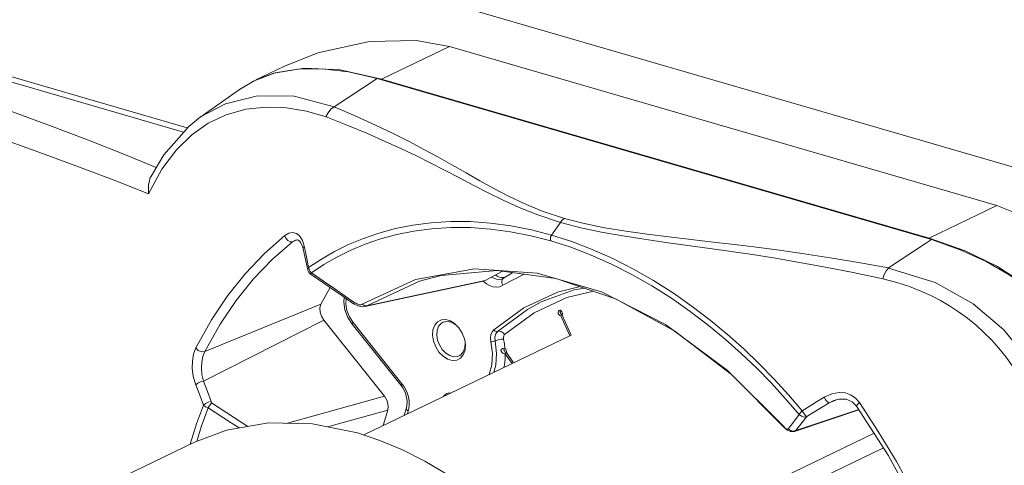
# Model space of a CAD drawing. Header units: millimetres. Extents: x 3925 to 5043, y -86 to 778.
# Tile 61 of 96: x 4681 to 4763, y 400 to 437. Entities that reach past the tile are written whole.
import ezdxf

# ---------------------------------------------------------------- set-up
doc = ezdxf.new("R2010")
doc.units = ezdxf.units.MM
doc.header["$LTSCALE"] = 46.255
for name, color, linetype in [('H30-BOTTOM-CDXF_CONTINUOUS_LINE', 7, 'CONTINUOUS'), ('H30-RUBBER-MDXF_CONTINUOUS_LINE', 7, 'CONTINUOUS'), ('H30K-FRONT-CDXF_CONTINUOUS_LINE', 7, 'CONTINUOUS'), ('PJ-LENS-B10RDXF_CONTINUOUS_LINE', 7, 'CONTINUOUS')]:
    doc.layers.add(name, color=color, linetype=linetype)

msp = doc.modelspace()

# ---------------------------------------------------------------- linework, layer by layer
at = {"layer": 'H30-BOTTOM-CDXF_CONTINUOUS_LINE', "color": 7, "linetype": 'Continuous', "lineweight": 0}
for p, q in [((4791.6358, 416.9937), (4691.1965, 446.2075)), ((4695.2488, 428.3651), (4652.2372, 440.8755)), ((4711.3519, 432.4248), (4716.9628, 435.1284)), ((4762.3284, 421.9334), (4716.9628, 435.1284)), ((4703.2478, 433.472), (4700.9299, 432.3551)), ((4702.408, 432.9154), (4704.9643, 433.324)), ((4704.9643, 433.324), (4707.9272, 433.1743)), ((4700.9299, 432.3551), (4702.408, 432.9154)), ((4707.9272, 433.1743), (4711.3519, 432.4248)), ((4711.3519, 432.4248), (4711.3492, 432.3555)), ((4756.7174, 419.2298), (4711.3519, 432.4248)), ((4756.7174, 419.2298), (4762.3284, 421.9334)), ((4756.7147, 419.1605), (4756.7174, 419.2298))]:
    msp.add_line(p, q, dxfattribs=at)
for points in [[(4716.9628, 435.1284), (4714.222, 435.6224), (4710.3503, 435.5303), (4706.069, 434.5936), (4703.2487, 433.468)], [(4772.2495, 406.1374), (4771.506, 408.8396), (4770.5631, 411.9113), (4769.4198, 414.9024), (4768.0439, 417.5218), (4766.3784, 419.6172), (4764.3949, 421.0941), (4762.3284, 421.9334)], [(4756.7174, 419.2298), (4759.706, 418.1777), (4762.3782, 416.8711), (4764.7632, 415.3232), (4766.9262, 413.5063)]]:
    msp.add_lwpolyline(points, dxfattribs=at)
at = {"layer": 'H30-RUBBER-MDXF_CONTINUOUS_LINE', "color": 7, "linetype": 'Continuous', "lineweight": 0}
for p, q in [((4721.3912, 415.3177), (4723.1564, 416.2394)), ((4722.0598, 416.2737), (4721.4463, 415.8949)), ((4722.2213, 416.3644), (4722.0598, 416.2737)), ((4721.2831, 415.8242), (4721.3978, 415.8677)), ((4721.4748, 415.9565), (4721.2922, 415.9603)), ((4721.4463, 415.8949), (4721.3683, 415.8175)), ((4721.3978, 415.8677), (4721.398, 415.8678)), ((4721.4467, 415.8951), (4721.3981, 415.8678)), ((4721.4467, 415.8951), (4721.4463, 415.8949)), ((4721.5836, 415.9796), (4721.4748, 415.9565)), ((4720.6437, 411.6234), (4723.1346, 413.4485)), ((4726.143, 413.0676), (4726.1913, 412.9657)), ((4726.1913, 412.9657), (4726.2657, 412.8886)), ((4726.2898, 413.1216), (4726.2174, 413.2019)), ((4726.2657, 412.8886), (4726.3289, 412.8614)), ((4726.3351, 413.0184), (4726.2898, 413.1216)), ((4726.3144, 412.8275), (4726.3438, 412.9132)), ((4726.3438, 412.9132), (4726.3351, 413.0184)), ((4708.555, 412.6457), (4708.9174, 412.0802)), ((4712.9649, 406.995), (4708.9174, 412.0802)), ((4713.0296, 407.149), (4708.982, 412.2342)), ((4716.2976, 412.4506), (4716.6632, 412.4758)), ((4726.1877, 412.7733), (4726.3117, 412.833)), ((4726.1877, 412.7733), (4726.9386, 411.1267)), ((4727.0628, 411.1866), (4726.3144, 412.8275)), ((4717.5229, 412.0132), (4717.7445, 411.7856)), ((4718.217, 410.8625), (4718.2375, 410.78)), ((4718.2375, 410.78), (4718.2936, 410.3784)), ((4721.4714, 410.1036), (4721.371, 410.0818)), ((4721.5627, 410.0721), (4721.4714, 410.1036)), ((4721.4881, 409.9763), (4721.522, 409.87)), ((4721.4963, 409.6432), (4721.5903, 409.637)), ((4721.5871, 409.6409), (4722.1582, 408.8233)), ((4721.5899, 409.6368), (4721.7107, 409.695)), ((4721.6696, 409.7249), (4721.6893, 409.7226)), ((4721.6909, 409.7363), (4721.6996, 409.824)), ((4722.2857, 408.8848), (4721.6909, 409.7363)), ((4713.1781, 406.944), (4713.0296, 407.149)), ((4713.3999, 405.1884), (4713.2146, 404.5139)), ((4713.4, 405.1887), (4713.3999, 405.1884)), ((4713.4842, 404.6438), (4713.5446, 404.8639)), ((4713.5446, 404.8639), (4713.607, 405.094)), ((4713.607, 405.094), (4713.64, 405.3816))]:
    msp.add_line(p, q, dxfattribs=at)
for points in [[(4721.2922, 415.9603), (4721.1036, 416.0039), (4720.9142, 416.0853), (4720.7781, 416.1716)], [(4719.7714, 415.6545), (4719.7747, 415.6509), (4720.0293, 415.4473)], [(4720.0293, 415.4473), (4720.292, 415.2977), (4720.5704, 415.1996), (4720.857, 415.1639), (4721.135, 415.2018), (4721.3912, 415.3177)], [(4720.4629, 416.0036), (4720.6511, 415.8965), (4720.8607, 415.8226), (4721.0753, 415.7958), (4721.2831, 415.8242)], [(4721.3683, 415.8175), (4721.3151, 415.672), (4721.3231, 415.4964), (4721.3912, 415.3177)], [(4721.543, 411.24), (4723.9845, 413.0277), (4726.7049, 414.2931), (4728.896, 414.8275)], [(4723.1346, 413.4485), (4725.9206, 414.746), (4727.7936, 415.2035)], [(4728.1472, 415.0829), (4727.3164, 414.9424), (4724.582, 413.9318)], [(4708.2334, 414.34), (4708.2045, 413.9272), (4708.3112, 413.2748), (4708.555, 412.6457)], [(4708.982, 412.2342), (4708.6794, 412.7047), (4708.4714, 413.2333), (4708.3786, 413.7717), (4708.4047, 414.2216)], [(4720.9434, 411.4956), (4723.4235, 413.3115), (4724.582, 413.9318)], [(4726.0475, 413.234), (4725.9932, 413.1833), (4725.9673, 413.0948)], [(4725.9673, 413.0948), (4725.9797, 412.9889), (4726.0281, 412.887), (4726.1024, 412.8099), (4726.1877, 412.7733)], [(4726.2174, 413.2019), (4726.1324, 413.2429), (4726.0475, 413.234)], [(4726.1486, 413.2351), (4726.1305, 413.1735), (4726.143, 413.0676)], [(4708.9174, 412.0802), (4708.9201, 412.1379), (4708.982, 412.2342)], [(4715.5717, 411.1701), (4715.6052, 411.6222), (4715.7463, 412.0057), (4715.9835, 412.2896), (4716.2976, 412.4506)], [(4715.924, 411.1938), (4715.9528, 411.5831), (4716.0743, 411.9134), (4716.2786, 412.1578), (4716.4231, 412.2493)], [(4716.4231, 412.2493), (4716.5491, 412.2964), (4716.8639, 412.3181), (4717.1975, 412.2211), (4717.5229, 412.0132)], [(4716.6632, 412.4758), (4717.0506, 412.3631), (4717.4285, 412.1216), (4717.7503, 411.7912)], [(4717.7503, 411.7912), (4718.0363, 411.3396), (4718.217, 410.8625)], [(4720.4109, 410.6292), (4720.3796, 410.9262), (4720.4099, 411.205), (4720.5007, 411.4433), (4720.6437, 411.6234)], [(4720.6437, 411.6234), (4720.7083, 411.5504), (4720.788, 411.5005), (4720.8706, 411.4812), (4721.0892, 411.5244)], [(4720.7572, 410.7003), (4720.7348, 411.0159), (4720.7994, 411.2916), (4720.9434, 411.4956)], [(4721.543, 411.24), (4721.4137, 411.3861), (4721.2543, 411.4859), (4721.0892, 411.5244)], [(4721.4499, 410.8423), (4721.4387, 410.9996), (4721.4712, 411.1385), (4721.543, 411.24)], [(4718.119, 409.5428), (4717.8817, 409.259), (4717.5676, 409.098), (4717.202, 409.0728), (4716.8146, 409.1855), (4716.4368, 409.4269), (4716.0991, 409.7775), (4715.829, 410.2089), (4715.6483, 410.6861), (4715.5717, 411.1701)], [(4717.7687, 409.4566), (4717.6427, 409.4095), (4717.3279, 409.3878), (4716.9943, 409.4848), (4716.6689, 409.6927), (4716.3781, 409.9946), (4716.1455, 410.3661), (4715.9899, 410.777), (4715.924, 411.1938)], [(4718.2678, 410.5121), (4718.239, 410.1228), (4718.1175, 409.7925), (4717.9132, 409.5481), (4717.7687, 409.4566)], [(4720.2431, 407.9005), (4720.247, 407.9075), (4720.4718, 408.7334), (4720.5269, 409.6582), (4720.4109, 410.6292)], [(4720.4109, 410.6292), (4720.4934, 410.6323), (4720.5881, 410.6469), (4720.6808, 410.6707)], [(4720.6567, 408.0998), (4720.8209, 408.702), (4720.8795, 409.6729), (4720.7572, 410.7003)], [(4721.4499, 410.8423), (4721.2849, 410.8362), (4721.0954, 410.807), (4720.91, 410.7593), (4720.6808, 410.6707)], [(4721.5626, 410.0721), (4721.5182, 410.4513), (4721.4499, 410.8423)], [(4718.2936, 410.3784), (4718.2601, 409.9264), (4718.119, 409.5428)], [(4721.371, 410.0818), (4721.2833, 410.0129), (4721.2396, 409.9279), (4721.2436, 409.8409), (4721.2961, 409.7586), (4721.3894, 409.6876), (4721.4963, 409.6432)], [(4721.5008, 410.0934), (4721.492, 410.0774), (4721.4881, 409.9763)], [(4721.4882, 408.5005), (4721.5307, 408.7146), (4721.5783, 409.1879), (4721.5871, 409.6409)], [(4721.522, 409.87), (4721.5869, 409.7801), (4721.6696, 409.7249)], [(4721.6996, 409.824), (4721.6781, 409.9189), (4721.6298, 410.0062), (4721.5626, 410.0721)], [(4712.9649, 406.995), (4712.9677, 407.0527), (4713.0296, 407.149)], [(4712.965, 406.995), (4713.0965, 406.8118), (4713.2926, 406.4413), (4713.4186, 406.0497), (4713.4677, 405.6689), (4713.4398, 405.3325), (4713.4, 405.1887)], [(4713.64, 405.3816), (4713.628, 405.7154), (4713.5632, 406.0716), (4713.4551, 406.4083), (4713.3224, 406.6989), (4713.1781, 406.944)], [(4716.4738, 406.0843), (4716.5689, 406.2176), (4716.7522, 406.3436), (4716.9702, 406.3947), (4717.0903, 406.3813)], [(4713.3999, 405.1884), (4713.3898, 405.1135), (4713.434, 404.986), (4713.5446, 404.8639)]]:
    msp.add_lwpolyline(points, dxfattribs=at)
at = {"layer": 'H30K-FRONT-CDXF_CONTINUOUS_LINE', "color": 7, "linetype": 'Continuous', "lineweight": 0}
for p, q in [((4652.1438, 440.4659), (4694.9432, 428.0172)), ((4702.5364, 432.9309), (4704.4115, 433.2492)), ((4700.7849, 432.2851), (4702.5364, 432.9309)), ((4710.9742, 432.4645), (4707.4168, 430.1116)), ((4710.9742, 432.4645), (4756.91, 419.1037)), ((4699.5613, 431.5584), (4700.7849, 432.2851)), ((4699.5613, 431.5584), (4696.2894, 429.233)), ((4696.351, 429.2764), (4696.2894, 429.2329)), ((4696.9622, 428.7494), (4698.4611, 429.4559)), ((4698.4611, 429.4559), (4700.1047, 429.9134)), ((4695.6087, 427.8038), (4696.9622, 428.7494)), ((4693.3021, 426.149), (4692.2187, 424.3236)), ((4726.1644, 420.533), (4725.4306, 419.4843)), ((4701.6467, 417.9572), (4703.3235, 419.4414)), ((4723.7059, 419.4271), (4725.3606, 418.9972)), ((4723.7565, 419.9191), (4725.4306, 419.4843)), ((4702.319, 417.4861), (4703.9718, 418.9317)), ((4704.3606, 419.0864), (4703.9718, 418.9317)), ((4703.9718, 418.9317), (4704.1984, 419.0684)), ((4704.1984, 419.0684), (4704.209, 419.0727)), ((4704.1989, 419.0685), (4704.3086, 419.0976)), ((4704.6305, 418.8881), (4704.8099, 418.4897)), ((4704.7865, 419.0199), (4704.8729, 418.7924)), ((4704.8729, 418.7924), (4704.9338, 418.5668)), ((4704.9338, 418.5668), (4705.0687, 417.9524)), ((4756.412, 418.7735), (4753.3509, 416.7512)), ((4756.91, 419.1037), (4756.412, 418.7735)), ((4756.91, 419.1037), (4759.2968, 418.2647)), ((4700.0419, 416.271), (4701.6467, 417.9572)), ((4704.8099, 418.4897), (4704.8473, 418.3472)), ((4704.8473, 418.3472), (4704.9349, 417.9591)), ((4704.9349, 417.9591), (4705.1206, 417.0925)), ((4705.0687, 417.9524), (4705.1914, 417.3644)), ((4705.1206, 417.0925), (4705.2223, 416.5896)), ((4705.1914, 417.3644), (4705.3028, 416.8028)), ((4705.2344, 416.5384), (4705.2212, 416.5906)), ((4705.2213, 416.5899), (4705.2215, 416.5891)), ((4705.4113, 416.4887), (4705.5255, 416.3582)), ((4705.4274, 416.2756), (4705.4272, 416.2757)), ((4719.9266, 415.7179), (4721.3566, 416.4799)), ((4724.2381, 416.3199), (4729.5789, 414.7665)), ((4709.7452, 413.7445), (4714.1549, 415.8002)), ((4709.9528, 413.5543), (4719.7688, 415.6528)), ((4710.1149, 413.6193), (4719.9266, 415.7179)), ((4719.9266, 415.7179), (4719.7686, 415.6533)), ((4707.0981, 415.1245), (4706.3203, 413.7413)), ((4729.5789, 414.7665), (4734.8858, 412.0594)), ((4706.3203, 413.7413), (4696.6876, 409.8126)), ((4708.3396, 414.415), (4709.1264, 413.8702)), ((4709.0288, 413.7901), (4709.3723, 413.6107)), ((4709.1264, 413.8702), (4709.2025, 413.822)), ((4709.6869, 413.7181), (4709.7452, 413.7445)), ((4709.3723, 413.6107), (4709.7509, 413.5358)), ((4709.7509, 413.5358), (4709.9528, 413.5543)), ((4709.9933, 413.6172), (4710.1149, 413.6193)), ((4706.5641, 412.4351), (4696.5848, 407.3581)), ((4711.5975, 406.1115), (4706.5641, 412.4351)), ((4740.3396, 407.9278), (4744.7132, 403.5222)), ((4711.5975, 406.1115), (4703.5592, 403.8823)), ((4749.1231, 405.8341), (4748.4344, 405.5606)), ((4748.4344, 405.5606), (4748.8218, 405.7505)), ((4748.8218, 405.7505), (4748.8256, 405.752)), ((4750.3357, 405.6612), (4750.711, 405.2869)), ((4750.5908, 405.982), (4750.9376, 405.5924)), ((4711.8576, 404.9677), (4706.8641, 403.5833)), ((4711.4784, 403.6773), (4711.8576, 404.9677)), ((4745.5595, 403.1945), (4750.8961, 404.9985)), ((4750.8813, 405.0216), (4745.6779, 403.2626)), ((4745.3048, 403.7544), (4745.9527, 404.602)), ((4745.6779, 403.2626), (4746.1694, 403.9015)), ((4746.1694, 403.9015), (4746.5828, 404.4399)), ((4744.7055, 403.5759), (4744.713, 403.5224)), ((4744.713, 403.5224), (4744.7132, 403.5222)), ((4744.9647, 403.2963), (4745.2397, 403.1771)), ((4745.0124, 403.3946), (4745.05, 403.4215)), ((4745.05, 403.4215), (4745.3048, 403.7544)), ((4745.2397, 403.1771), (4745.5596, 403.1945)), ((4745.4564, 403.213), (4745.6779, 403.2626)), ((4745.5596, 403.1946), (4745.6779, 403.2626))]:
    msp.add_line(p, q, dxfattribs=at)
for points in [[(4704.4115, 433.2492), (4706.4223, 433.2708), (4708.5957, 433.0102), (4710.9742, 432.4645)], [(4683.6978, 428.6265), (4680.0177, 429.9913), (4676.0337, 431.446)], [(4707.4157, 430.1108), (4704.1006, 430.9902), (4701.0616, 431.0387), (4698.4025, 430.3793), (4696.351, 429.2764)], [(4700.1047, 429.9134), (4701.7889, 430.0994), (4703.4573, 430.0381), (4705.1298, 429.7546), (4706.7428, 429.2757)], [(4707.4168, 430.1116), (4707.1414, 429.9103), (4706.9067, 429.6235), (4706.7352, 429.2786)], [(4707.4168, 430.1116), (4709.2181, 429.3366), (4710.8362, 428.6016), (4712.2973, 427.9024), (4713.6314, 427.232), (4714.853, 426.5909), (4716.012, 425.96), (4717.1743, 425.3091), (4718.3411, 424.6449), (4719.496, 423.9886), (4720.6608, 423.3429), (4721.8657, 422.7108), (4723.1634, 422.0903), (4724.6584, 421.4714), (4726.4903, 420.8607)], [(4696.3531, 429.2778), (4695.3664, 428.499), (4693.3021, 426.149)], [(4706.7428, 429.2757), (4708.5462, 428.5693), (4710.1769, 427.8966), (4711.653, 427.2551), (4713.0043, 426.6376), (4714.2447, 426.0441), (4715.4245, 425.4565), (4716.6104, 424.8463), (4717.8037, 424.2193), (4718.9872, 423.595), (4720.1828, 422.9763), (4721.4208, 422.3654), (4722.7544, 421.76), (4724.289, 421.1484), (4726.1644, 420.533)], [(4692.0401, 422.9131), (4689.3329, 423.9825), (4686.3033, 425.1245), (4682.9412, 426.3535), (4679.255, 427.6771), (4675.2461, 429.1002)], [(4692.6731, 425.0892), (4690.1203, 426.1466), (4687.0682, 427.3476), (4683.6978, 428.6265)], [(4692.0401, 422.9131), (4693.1385, 424.9552), (4694.3397, 426.5642), (4695.6087, 427.8038)], [(4692.2189, 424.3236), (4692.1818, 424.2465), (4692.0205, 423.6279), (4692.0401, 422.9131)], [(4705.3028, 416.8028), (4706.3551, 417.4912), (4707.4575, 418.1216), (4708.6161, 418.6929), (4709.837, 419.2025), (4711.1264, 419.6457), (4712.4904, 420.0164), (4713.9341, 420.3065), (4715.4587, 420.5066), (4717.0538, 420.6062), (4718.6975, 420.5982), (4720.3727, 420.4803), (4722.0648, 420.2528), (4723.7565, 419.9191)], [(4726.4903, 420.8607), (4726.3752, 420.7721), (4726.2658, 420.662), (4726.1644, 420.533)], [(4726.1644, 420.533), (4727.8454, 420.0927), (4729.5621, 419.7252), (4731.3275, 419.4079), (4733.105, 419.1288), (4734.9003, 418.8709), (4736.7228, 418.6202), (4738.5385, 418.371), (4740.3048, 418.1215), (4742.0898, 417.8568), (4743.9769, 417.5589), (4745.9814, 417.219), (4748.1261, 416.8271), (4750.4235, 416.3751), (4752.8695, 415.8594)], [(4726.4903, 420.8607), (4728.1405, 420.4348), (4729.8356, 420.0887), (4731.5879, 419.7979), (4733.3599, 419.5492), (4735.1568, 419.3249), (4736.9871, 419.1109), (4738.8162, 418.9009), (4740.5999, 418.6918), (4742.406, 418.4701), (4744.3185, 418.2197), (4746.3523, 417.932), (4748.5294, 417.597), (4750.8611, 417.2057), (4753.3509, 416.7512)], [(4703.3235, 419.4414), (4703.661, 419.6388), (4703.9976, 419.6898), (4704.2828, 419.6092), (4704.5026, 419.447), (4704.6665, 419.2426), (4704.7865, 419.0199)], [(4703.3235, 419.4414), (4703.4128, 419.2194), (4703.5804, 419.0323), (4703.7839, 418.9275), (4703.9718, 418.9317)], [(4705.5267, 416.3603), (4706.5623, 417.0395), (4707.6468, 417.661), (4708.7866, 418.2242), (4709.9876, 418.7264), (4711.2561, 419.1631), (4712.5981, 419.5282), (4714.019, 419.8139), (4715.5201, 420.0107), (4717.0914, 420.1083), (4718.7116, 420.0998), (4720.3641, 419.9827), (4722.0345, 419.7574), (4723.7059, 419.4271)], [(4725.4306, 419.4843), (4725.3542, 419.3248), (4725.3289, 419.1487), (4725.3608, 418.9971)], [(4725.4306, 419.4843), (4727.1031, 418.9461), (4728.8072, 418.2923)], [(4704.3086, 419.0976), (4704.449, 419.0673), (4704.6305, 418.8881)], [(4704.9338, 418.5668), (4704.8442, 418.4018), (4704.8473, 418.3472)], [(4725.3606, 418.9972), (4727.0156, 418.4648), (4728.7034, 417.8183)], [(4728.7034, 417.8183), (4730.4011, 417.0635), (4732.0848, 416.2102), (4733.7445, 415.2648), (4735.3634, 414.2392), (4736.9199, 413.1531), (4738.4028, 412.0227), (4739.8128, 410.8571), (4741.1547, 409.6611), (4742.4338, 408.4375), (4743.6559, 407.1873), (4744.8269, 405.9096), (4745.9527, 404.602)], [(4728.8072, 418.2923), (4730.5201, 417.5289), (4732.218, 416.6659), (4733.8911, 415.7091), (4735.5227, 414.6709), (4737.0911, 413.5712), (4738.5853, 412.4265), (4740.006, 411.2458), (4741.3579, 410.0342), (4742.6467, 408.7947), (4743.878, 407.5282), (4745.0579, 406.2339), (4746.1919, 404.9097)], [(4759.2968, 418.2647), (4761.4532, 417.2778), (4763.3623, 416.1794), (4765.0057, 415.0255), (4766.428, 413.8359)], [(4696.6876, 409.8126), (4697.9714, 412.1058), (4699.287, 414.0469), (4700.7358, 415.8398), (4702.319, 417.4861)], [(4695.9438, 410.1218), (4697.2426, 412.4581), (4698.5744, 414.4386), (4700.0419, 416.271)], [(4705.3019, 416.8031), (4705.2262, 416.6793), (4705.2213, 416.5899)], [(4705.428, 416.2752), (4705.3184, 416.3782), (4705.2344, 416.5384)], [(4705.3019, 416.8031), (4705.3335, 416.6432), (4705.4113, 416.4887)], [(4705.5255, 416.3582), (4705.4467, 416.28), (4705.4274, 416.2756)], [(4705.4288, 416.2773), (4706.5535, 415.5008), (4708.044, 414.471), (4709.0288, 413.7901)], [(4705.5267, 416.3603), (4706.5397, 415.6601), (4707.4773, 415.0117), (4708.3396, 414.415)], [(4710.1149, 413.6193), (4714.4937, 415.6606), (4716.2769, 416.1268)], [(4714.1549, 415.8002), (4719.0397, 416.6683), (4724.2381, 416.3199)], [(4716.2769, 416.1268), (4720.9218, 416.5381), (4725.788, 415.8876), (4730.7392, 414.1988), (4735.636, 411.5206), (4740.3396, 407.9278)], [(4753.3499, 416.7504), (4753.1514, 416.5266), (4752.9854, 416.2201), (4752.8784, 415.8573)], [(4760.3587, 413.7838), (4757.2108, 415.5404), (4753.3497, 416.7504)], [(4752.8695, 415.8594), (4754.0341, 415.5513), (4755.081, 415.2088), (4756.0198, 414.8432), (4756.8661, 414.461), (4757.6518, 414.0569), (4758.4112, 413.6161), (4759.1629, 413.1257), (4759.9012, 412.5857), (4760.606, 412.0085), (4761.2635, 411.4089), (4761.8807, 410.7848), (4762.4822, 410.1112), (4763.0937, 409.3474), (4763.7288, 408.4531), (4764.382, 407.4047), (4765.0406, 406.1822), (4765.6927, 404.7527), (4766.3229, 403.0813), (4766.9157, 401.1358)], [(4706.3203, 413.7413), (4706.2414, 413.4445), (4706.259, 413.101), (4706.3709, 412.7509), (4706.5641, 412.4351)], [(4709.1264, 413.8702), (4709.0469, 413.7945), (4709.0288, 413.7901)], [(4709.2025, 413.822), (4709.2862, 413.7784), (4709.3703, 413.7441)], [(4709.3703, 413.7441), (4709.4459, 413.7216), (4709.5116, 413.709), (4709.5713, 413.7041), (4709.6288, 413.7064), (4709.6869, 413.7181)], [(4709.7452, 413.7445), (4709.8659, 413.6604), (4709.9933, 413.6172)], [(4767.9393, 402.7499), (4766.5857, 406.2112), (4764.9171, 409.1277), (4762.8946, 411.6157), (4760.3587, 413.7838)], [(4709.9544, 413.5546), (4710.0011, 413.5668), (4710.1149, 413.6193)], [(4734.8858, 412.0594), (4739.984, 408.2877), (4744.7055, 403.5759)], [(4695.9478, 407.0521), (4695.7426, 407.7572), (4695.656, 408.4305), (4695.6636, 409.0335), (4695.7539, 409.5946), (4695.9438, 410.1218)], [(4695.9438, 410.1218), (4696.1429, 409.9177), (4696.4271, 409.7995), (4696.6876, 409.8126)], [(4696.5848, 407.3581), (4696.46, 407.9311), (4696.4202, 408.4727), (4696.4464, 408.954), (4696.5314, 409.3986), (4696.6876, 409.8126)], [(4695.9478, 407.0521), (4696.108, 407.1949), (4696.3418, 407.3073), (4696.5848, 407.3581)], [(4697.2342, 405.6903), (4696.9176, 406.507), (4696.5848, 407.3581)], [(4696.5923, 405.3818), (4696.2779, 406.2003), (4695.9478, 407.0521)], [(4748.0269, 406.0328), (4748.6594, 406.3234), (4749.2527, 406.4302), (4749.776, 406.3871), (4750.2122, 406.2336), (4750.5908, 405.982)], [(4697.2343, 405.6898), (4696.9871, 405.6354), (4696.7523, 405.5229), (4696.5922, 405.382)], [(4696.9756, 405.1429), (4697.0711, 405.2803), (4697.1698, 405.434), (4697.2459, 405.5628)], [(4697.2342, 405.6903), (4697.2175, 405.6336), (4697.245, 405.5634)], [(4700.2551, 403.6171), (4699.1589, 404.3266), (4697.245, 405.5634)], [(4711.5975, 406.1115), (4711.8124, 405.7374), (4711.9039, 405.3319), (4711.8576, 404.9677)], [(4746.1919, 404.9097), (4746.7794, 405.2682), (4747.3913, 405.6426), (4748.0269, 406.0328)], [(4746.5828, 404.4399), (4747.1748, 404.797), (4747.7925, 405.1708), (4748.4344, 405.5606)], [(4748.0269, 406.0328), (4748.1716, 405.7996), (4748.3226, 405.6245), (4748.4344, 405.5606)], [(4748.8218, 405.7505), (4749.2666, 405.874), (4749.8487, 405.8644), (4750.3357, 405.6612)], [(4750.9376, 405.5924), (4750.7784, 405.4426), (4750.7065, 405.3252), (4750.711, 405.2869)], [(4750.9376, 405.5924), (4752.4986, 403.2021), (4754.0079, 400.6926), (4755.4068, 398.158), (4756.6255, 395.7497), (4757.6117, 393.6328), (4758.3296, 391.9762)], [(4695.4963, 402.1454), (4696.0146, 403.813), (4696.5923, 405.3818)], [(4696.0224, 402.3714), (4696.4018, 403.5895), (4696.9755, 405.143)], [(4696.9755, 405.143), (4696.7515, 405.2474), (4696.5923, 405.3818)], [(4699.5326, 403.4905), (4698.8894, 403.9071), (4696.9755, 405.143)], [(4745.9524, 404.6018), (4745.9936, 404.6855), (4746.0767, 404.7924), (4746.1913, 404.9099)], [(4746.1913, 404.9099), (4746.2976, 404.7362), (4746.41, 404.5831), (4746.5115, 404.4781), (4746.5812, 404.4394)], [(4750.711, 405.2869), (4753.3208, 401.2209), (4755.9572, 396.4258), (4758.0654, 391.8683)], [(4745.9524, 404.6018), (4746.1315, 404.4498), (4746.3595, 404.3907), (4746.5812, 404.4394)], [(4744.7055, 403.5759), (4744.751, 403.527), (4744.8019, 403.4798), (4744.8566, 403.4383), (4744.9121, 403.4074), (4744.9651, 403.3914), (4745.0124, 403.3946)], [(4744.713, 403.5224), (4744.7569, 403.4742), (4744.9647, 403.2963)], [(4745.05, 403.4215), (4745.2304, 403.2701), (4745.4564, 403.213)]]:
    msp.add_lwpolyline(points, dxfattribs=at)
at = {"layer": 'PJ-LENS-B10RDXF_CONTINUOUS_LINE', "color": 7, "linetype": 'Continuous', "lineweight": 0}
for p, q in [((4709.867, 402.9008), (4727.0628, 411.1866)), ((4686.71, 397.9034), (4695.8336, 402.2996)), ((4733.203, 393.9164), (4752.1495, 403.0457)), ((4733.6266, 392.5346), (4752.927, 401.8344))]:
    msp.add_line(p, q, dxfattribs=at)
for points in [[(4709.3495, 403.0786), (4705.6222, 403.8355), (4701.9741, 403.9182), (4698.4937, 403.3085), (4695.8363, 402.3009)], [(4709.3434, 403.0757), (4711.2125, 402.4516), (4713.0748, 401.6697), (4714.9337, 400.7283), (4716.7575, 399.6441), (4718.5686, 398.4033), (4720.3172, 397.0409), (4722.0436, 395.5247), (4723.6821, 393.9133), (4725.2886, 392.1511), (4726.4809, 390.7115)]]:
    msp.add_lwpolyline(points, dxfattribs=at)

doc.saveas('drawing.dxf')
